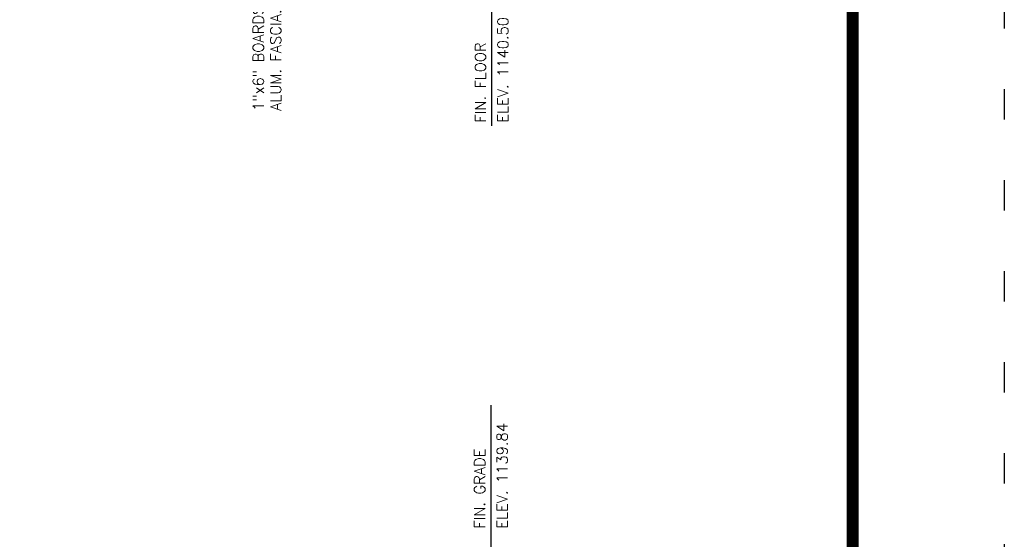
# Model space of a CAD drawing. Header units: feet. Extents: x 56.7 to 65.2, y 40.1 to 51.1.
# Tile 167 of 168: x 61.9 to 65.2, y 45.7 to 47.4. Entities that reach past the tile are written whole.
import ezdxf

# ---------------------------------------------------------------- set-up
doc = ezdxf.new("R2010")
doc.units = ezdxf.units.FT
doc.header["$LTSCALE"] = 16
doc.header["$MEASUREMENT"] = 0
doc.linetypes.add('CENTER', pattern=[1.4375, 1.25, -0.0625, 0.0625, -0.0625])
doc.linetypes.add('DOT2', pattern=[0.125, 0, -0.125])
doc.layers.get('DEFPOINTS').update_dxf_attribs({"linetype": 'CONTINUOUS'})
doc.layers.add('BORDER', color=7, linetype='CONTINUOUS')
doc.layers.add('NOTES', color=4, linetype='CONTINUOUS')
doc.styles.add('ROMANS', font='ROMANS.shx', dxfattribs={"height": 1.5})

msp = doc.modelspace()

# ---------------------------------------------------------------- linework, layer by layer
at = {"layer": 'BORDER', "const_width": 0.04}
msp.add_lwpolyline([(57.1833, 40.6186), (57.1833, 50.6186), (64.6833, 50.6186), (64.6833, 40.6186)], close=True, dxfattribs=at)
at = {"layer": 'DEFPOINTS', "color": 7, "linetype": 'DOT2', "ltscale": 0.1}
msp.add_lwpolyline([(56.6833, 40.1186), (56.6833, 51.1186), (65.1833, 51.1186), (65.1833, 40.1186)], close=True, dxfattribs=at)
at = {"layer": 'NOTES', "linetype": 'CENTER'}
msp.add_line((63.4928, 47.9273), (63.4928, 47.0982), dxfattribs=at)
msp.add_lwpolyline([(63.4906, 46.1774), (63.4906, 45.5386)], dxfattribs=at)

# ---------------------------------------------------------------- texts
at = {"layer": 'NOTES', "style": 'ROMANS'}
for s, height, p in [('1"x6" BOARDS W/', 0.035486, (62.7412, 47.1471)), ('ALUM. FASCIA.', 0.035486, (62.7986, 47.1471)), ('ELEV. 1140.50', 0.035486, (63.5477, 47.1083)), ('FIN. FLOOR', 0.03549, (63.4734, 47.1083)), ('ELEV. 1139.84', 0.035486, (63.5452, 45.7698)), ('FIN. GRADE', 0.03549, (63.4709, 45.7698))]:
    msp.add_text(s, height=height, rotation=90, dxfattribs=at).set_placement(p)

doc.saveas('drawing.dxf')
